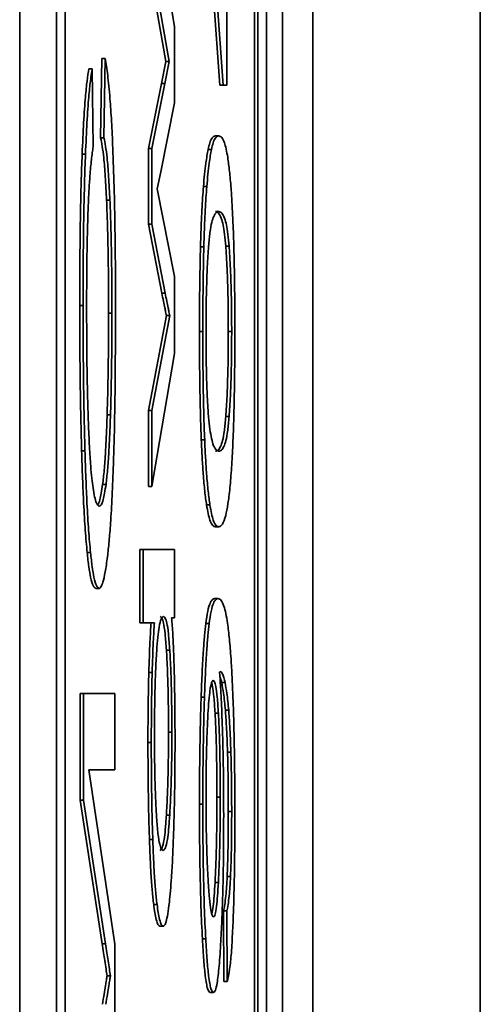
# Model space of a CAD drawing. Header units: millimetres. Extents: x 87 to 338, y 221 to 401.
# Tile 12 of 21: x 335.3 to 338.05, y 322.51 to 328.38. Entities that reach past the tile are written whole.
import ezdxf

# ---------------------------------------------------------------- set-up
doc = ezdxf.new("R2010")
doc.units = ezdxf.units.MM
doc.header["$LTSCALE"] = 2

msp = doc.modelspace()

# ---------------------------------------------------------------- linework, layer by layer
at = {"color": 7, "linetype": 'Continuous', "lineweight": 35}
for p, q in [((336.8671, 224.86), (336.8671, 394.6655)), ((335.297, 376.7501), (335.297, 315.9501)), ((335.5167, 376.7501), (335.5167, 315.9501)), ((335.5691, 376.7501), (335.5691, 315.9501)), ((336.7005, 315.9501), (336.7005, 376.7501)), ((336.7205, 315.9501), (336.7205, 376.7501)), ((336.7728, 315.9501), (336.7728, 376.7501)), ((337.0495, 224.8771), (337.0495, 355.26)), ((338.0495, 224.8771), (338.0495, 355.26)), ((336.4936, 327.9925), (336.3722, 329.6257)), ((336.5135, 327.9925), (336.3922, 329.6257)), ((336.5347, 329.5449), (336.5347, 327.9925)), ((336.0866, 329.1537), (336.2223, 328.3429)), ((336.1712, 328.1337), (336.0666, 328.7261)), ((336.1912, 328.1337), (336.0866, 328.7261)), ((336.2223, 328.3429), (336.2223, 327.8871)), ((335.7807, 327.6789), (335.787, 328.1531)), ((335.807, 328.1531), (335.787, 328.1531)), ((335.8007, 327.6789), (335.807, 328.1531)), ((336.1453, 328.0037), (336.1712, 328.1337)), ((336.1653, 328.0037), (336.1912, 328.1337)), ((336.1912, 328.1337), (336.1712, 328.1337)), ((335.7304, 328.0913), (335.7105, 328.0913)), ((335.7304, 328.0913), (335.7362, 327.6255)), ((336.0666, 327.6155), (336.1453, 328.0037)), ((336.0866, 327.6155), (336.1653, 328.0037)), ((336.1653, 328.0037), (336.1453, 328.0037)), ((336.5135, 327.9925), (336.4936, 327.9925)), ((336.5347, 327.9925), (336.5135, 327.9925)), ((336.2223, 327.8871), (336.141, 327.4747)), ((335.8007, 327.6789), (335.7807, 327.6789)), ((336.4871, 327.6899), (336.4671, 327.6899)), ((336.0666, 327.1637), (336.0666, 327.6155)), ((336.0866, 327.6155), (336.0666, 327.6155)), ((336.0866, 327.1637), (336.0866, 327.6155)), ((336.4429, 327.6091), (336.4229, 327.6091)), ((335.6902, 327.5813), (335.6702, 327.5813)), ((336.141, 327.4747), (336.1178, 327.3737)), ((336.1178, 327.3737), (336.2223, 326.8497)), ((336.415, 327.3875), (336.395, 327.3875)), ((335.8364, 327.3055), (335.8164, 327.3055)), ((336.4871, 327.2383), (336.4671, 327.2383)), ((336.1461, 326.7513), (336.0666, 327.1637)), ((336.0866, 327.1637), (336.0666, 327.1637)), ((336.166, 326.7513), (336.0866, 327.1637)), ((336.3975, 327.0283), (336.3775, 327.0283)), ((336.5484, 327.0317), (336.5285, 327.0317)), ((336.2223, 326.8497), (336.2223, 326.3905)), ((336.166, 326.7513), (336.1461, 326.7513)), ((335.6759, 326.6781), (335.6559, 326.6781)), ((335.8484, 326.6323), (335.8284, 326.6323)), ((336.0666, 326.0512), (336.1741, 326.6171)), ((336.0866, 326.0512), (336.1941, 326.6171)), ((336.1941, 326.6171), (336.1741, 326.6171)), ((336.3914, 326.5225), (336.3714, 326.5225)), ((336.5638, 326.5225), (336.5438, 326.5225)), ((336.2223, 326.3905), (336.0866, 325.5971)), ((335.8396, 326.0239), (335.8196, 326.0239)), ((336.0666, 325.5971), (336.0666, 326.0512)), ((336.0866, 326.0512), (336.0666, 326.0512)), ((336.0866, 325.5971), (336.0866, 326.0512)), ((336.5485, 326.0141), (336.5286, 326.0141)), ((336.4024, 325.8749), (336.3824, 325.8749)), ((335.6872, 325.8105), (335.6672, 325.8105)), ((335.8129, 325.6097), (335.7929, 325.6097)), ((336.0866, 325.5971), (336.0666, 325.5971)), ((336.4336, 325.4867), (336.4137, 325.4867)), ((336.4871, 325.3559), (336.4671, 325.3559)), ((335.7203, 325.2023), (335.7003, 325.2023)), ((336.015, 324.7839), (336.015, 325.2205)), ((336.0349, 325.2205), (336.015, 325.2205)), ((336.0349, 324.7839), (336.0349, 325.2205)), ((336.0349, 325.2205), (336.2223, 325.2205)), ((336.2223, 325.2205), (336.2223, 324.8129)), ((335.7713, 324.9889), (335.7513, 324.9889)), ((336.482, 324.9283), (336.462, 324.9283)), ((336.0349, 324.7839), (336.015, 324.7839)), ((336.1022, 324.7839), (336.0349, 324.7839)), ((336.2223, 324.8129), (336.2051, 324.8129)), ((336.4293, 324.7783), (336.4093, 324.7783)), ((336.1941, 324.6189), (336.1741, 324.6189)), ((336.0887, 324.4855), (336.0687, 324.4855)), ((336.5041, 324.4259), (336.4932, 324.4626)), ((336.5241, 324.4259), (336.5041, 324.4259)), ((335.6591, 323.7239), (335.6591, 324.3613)), ((335.6791, 324.3613), (335.6591, 324.3613)), ((335.6791, 323.7239), (335.6791, 324.3613)), ((335.6791, 324.3613), (335.8664, 324.3613)), ((335.8664, 324.3613), (335.8664, 323.9047)), ((336.4012, 324.3391), (336.3813, 324.3391)), ((336.546, 324.2617), (336.526, 324.2617)), ((336.4845, 324.2433), (336.4645, 324.2433)), ((336.2064, 324.1297), (336.1865, 324.1297)), ((336.0835, 324.0689), (336.0635, 324.0689)), ((336.5589, 324.0117), (336.5389, 324.0117)), ((335.8664, 323.9047), (335.7096, 323.9047)), ((335.7096, 323.9047), (335.8664, 322.8647)), ((335.7894, 322.8673), (335.6591, 323.7239)), ((335.6791, 323.7239), (335.6591, 323.7239)), ((335.8094, 322.8673), (335.6791, 323.7239)), ((336.4957, 323.7417), (336.4757, 323.7417)), ((336.3914, 323.7009), (336.3714, 323.7009)), ((336.1935, 323.6339), (336.1735, 323.6339)), ((336.5638, 323.6567), (336.5438, 323.6567)), ((336.0923, 323.4897), (336.0724, 323.4897)), ((336.5568, 323.2683), (336.5368, 323.2683)), ((336.4845, 323.2333), (336.4645, 323.2333)), ((336.1177, 323.1013), (336.0977, 323.1013)), ((336.5162, 322.6409), (336.5142, 323.0633)), ((336.5341, 323.0633), (336.5142, 323.0633)), ((336.5362, 322.6409), (336.5341, 323.0633)), ((336.1545, 322.9721), (336.1346, 322.9721)), ((335.8094, 322.8673), (335.7894, 322.8673)), ((335.8664, 322.8647), (335.8664, 322.4373)), ((336.4088, 322.8959), (336.3888, 322.8959)), ((335.8394, 322.6763), (335.8195, 322.6763)), ((336.5362, 322.6409), (336.5162, 322.6409)), ((336.4547, 322.5751), (336.4347, 322.5751))]:
    msp.add_line(p, q, dxfattribs=at)
for points, knots in [([(335.807, 328.1531), (335.8124, 328.1226), (335.8227, 328.0641), (335.8357, 327.9307), (335.846, 327.7822), (335.8511, 327.6719), (335.8536, 327.6173)], [0, 0, 0, 0, 0.304109, 0.584623, 0.794365, 1, 1, 1, 1]), ([(335.6702, 327.5813), (335.6731, 327.6464), (335.6788, 327.7771), (335.689, 327.9185), (335.6997, 328.0242), (335.7068, 328.0686), (335.7105, 328.0913)], [0, 0, 0, 0, 0.270159, 0.542763, 0.765335, 1, 1, 1, 1]), ([(335.6902, 327.5813), (335.693, 327.6464), (335.6987, 327.7771), (335.709, 327.9185), (335.7196, 328.0242), (335.7268, 328.0686), (335.7304, 328.0913)], [0, 0, 0, 0, 0.270159, 0.542764, 0.765335, 1, 1, 1, 1]), ([(335.8164, 327.3055), (335.814, 327.3547), (335.8089, 327.4556), (335.7999, 327.558), (335.7904, 327.6335), (335.784, 327.6634), (335.7807, 327.6789)], [0, 0, 0, 0, 0.256441, 0.525887, 0.753692, 1, 1, 1, 1]), ([(335.8364, 327.3055), (335.8339, 327.3547), (335.8289, 327.4556), (335.8199, 327.558), (335.8104, 327.6335), (335.804, 327.6634), (335.8007, 327.6789)], [0, 0, 0, 0, 0.256441, 0.525887, 0.753692, 1, 1, 1, 1]), ([(336.4229, 327.6091), (336.4262, 327.6233), (336.4335, 327.6539), (336.4444, 327.6752), (336.4558, 327.688), (336.4632, 327.6893), (336.4671, 327.6899)], [0, 0, 0, 0, 0.2309737, 0.4992637, 0.7373304, 1, 1, 1, 1]), ([(336.4429, 327.6091), (336.4462, 327.6233), (336.4535, 327.6539), (336.4644, 327.6752), (336.4758, 327.688), (336.4832, 327.6893), (336.4871, 327.6899)], [0, 0, 0, 0, 0.2309723, 0.499263, 0.7373305, 1, 1, 1, 1]), ([(336.4871, 327.6899), (336.4929, 327.6882), (336.5039, 327.6851), (336.5185, 327.6564), (336.5305, 327.6166), (336.5372, 327.5788), (336.5403, 327.5609)], [0, 0, 0, 0, 0.324492, 0.613214, 0.816332, 1, 1, 1, 1]), ([(335.7362, 327.6255), (335.7326, 327.6014), (335.7258, 327.5557), (335.7174, 327.4643), (335.711, 327.368), (335.7079, 327.298), (335.7064, 327.2639)], [0, 0, 0, 0, 0.317069, 0.600847, 0.805745, 1, 1, 1, 1]), ([(335.8536, 327.6173), (335.8563, 327.5424), (335.8618, 327.392), (335.8665, 327.1473), (335.8692, 326.9049), (335.8694, 326.7501), (335.8696, 326.6705)], [0, 0, 0, 0, 0.26995, 0.542101, 0.764687, 1, 1, 1, 1]), ([(336.395, 327.3875), (336.3972, 327.4132), (336.4019, 327.4661), (336.4111, 327.5444), (336.4183, 327.5841), (336.4229, 327.6091)], [0, 0, 0, 0, 0.2585807, 0.5327012, 1, 1, 1, 1]), ([(336.415, 327.3875), (336.4172, 327.4132), (336.4218, 327.4661), (336.4311, 327.5444), (336.4383, 327.5841), (336.4429, 327.6091)], [0, 0, 0, 0, 0.25858, 0.532699, 1, 1, 1, 1]), ([(335.6559, 326.6781), (335.6561, 326.7743), (335.6565, 326.9602), (335.6597, 327.2072), (335.6643, 327.4146), (335.6682, 327.5259), (335.6702, 327.5813)], [0, 0, 0, 0, 0.300367, 0.580026, 0.791165, 1, 1, 1, 1]), ([(335.6759, 326.6781), (335.6761, 326.7743), (335.6764, 326.9602), (335.6797, 327.2072), (335.6843, 327.4146), (335.6882, 327.5259), (335.6902, 327.5813)], [0, 0, 0, 0, 0.300367, 0.580027, 0.791166, 1, 1, 1, 1]), ([(336.5403, 327.5609), (336.5439, 327.5353), (336.5508, 327.486), (336.5595, 327.3881), (336.5664, 327.2846), (336.5699, 327.21), (336.5716, 327.1733)], [0, 0, 0, 0, 0.30392, 0.585571, 0.79569, 1, 1, 1, 1]), ([(336.3775, 327.0283), (336.3787, 327.0676), (336.3811, 327.1463), (336.3868, 327.2726), (336.3919, 327.3436), (336.395, 327.3875)], [0, 0, 0, 0, 0.275937, 0.551977, 1, 1, 1, 1]), ([(336.3975, 327.0283), (336.3987, 327.0676), (336.4011, 327.1463), (336.4068, 327.2726), (336.4118, 327.3436), (336.415, 327.3875)], [0, 0, 0, 0, 0.275937, 0.551977, 1, 1, 1, 1]), ([(335.7064, 327.2639), (335.7048, 327.2177), (335.7015, 327.1237), (335.6988, 326.9708), (335.6973, 326.8175), (335.6972, 326.719), (335.6971, 326.6681)], [0, 0, 0, 0, 0.262436, 0.53326, 0.758769, 1, 1, 1, 1]), ([(335.8284, 326.6323), (335.8282, 326.7037), (335.8279, 326.8423), (335.8251, 327.0264), (335.8213, 327.1813), (335.818, 327.264), (335.8164, 327.3055)], [0, 0, 0, 0, 0.294703, 0.572148, 0.785238, 1, 1, 1, 1]), ([(335.8484, 326.6323), (335.8482, 326.7037), (335.8479, 326.8423), (335.8451, 327.0264), (335.8413, 327.1813), (335.838, 327.264), (335.8364, 327.3055)], [0, 0, 0, 0, 0.294702, 0.572147, 0.785237, 1, 1, 1, 1]), ([(336.4871, 327.2383), (336.4817, 327.2371), (336.4716, 327.2348), (336.4576, 327.2142), (336.4452, 327.177), (336.4344, 327.1268), (336.4283, 327.0608), (336.4257, 327.0317)], [0, 0, 0, 0, 0.256504, 0.479391, 0.669626, 0.854046, 1, 1, 1, 1]), ([(336.5285, 327.0317), (336.5262, 327.0566), (336.5213, 327.1119), (336.5122, 327.163), (336.5002, 327.2064), (336.4849, 327.2337), (336.4734, 327.2367), (336.4671, 327.2383)], [0, 0, 0, 0, 0.122351, 0.271378, 0.450349, 0.702192, 1, 1, 1, 1]), ([(336.5484, 327.0317), (336.5462, 327.0566), (336.5413, 327.1119), (336.5321, 327.163), (336.5202, 327.2064), (336.5049, 327.2337), (336.4934, 327.2367), (336.4871, 327.2383)], [0, 0, 0, 0, 0.12235, 0.271378, 0.450349, 0.702191, 1, 1, 1, 1]), ([(336.5716, 327.1733), (336.5735, 327.1231), (336.5774, 327.0216), (336.5806, 326.8539), (336.5824, 326.6861), (336.5826, 326.5782), (336.5827, 326.5225)], [0, 0, 0, 0, 0.265539, 0.536473, 0.760698, 1, 1, 1, 1]), ([(336.3714, 326.5225), (336.3715, 326.5746), (336.3717, 326.6758), (336.3733, 326.8487), (336.3759, 326.961), (336.3775, 327.0283)], [0, 0, 0, 0, 0.298384, 0.579783, 1, 1, 1, 1]), ([(336.3914, 326.5225), (336.3915, 326.5746), (336.3917, 326.6758), (336.3933, 326.8487), (336.3959, 326.961), (336.3975, 327.0283)], [0, 0, 0, 0, 0.298384, 0.579784, 1, 1, 1, 1]), ([(336.4257, 327.0317), (336.4231, 326.9929), (336.4182, 326.9193), (336.4134, 326.784), (336.4108, 326.6486), (336.4106, 326.5621), (336.4104, 326.5183)], [0, 0, 0, 0, 0.304351, 0.578382, 0.786369, 1, 1, 1, 1]), ([(336.5438, 326.5225), (336.5436, 326.5774), (336.5431, 326.6867), (336.5395, 326.8276), (336.5345, 326.9433), (336.5305, 327.0013), (336.5285, 327.0317)], [0, 0, 0, 0, 0.26814, 0.533716, 0.755926, 1, 1, 1, 1]), ([(336.5638, 326.5225), (336.5636, 326.5774), (336.5631, 326.6867), (336.5595, 326.8276), (336.5545, 326.9433), (336.5505, 327.0013), (336.5484, 327.0317)], [0, 0, 0, 0, 0.26814, 0.533714, 0.755925, 1, 1, 1, 1]), ([(336.1741, 326.6171), (336.1735, 326.6197), (336.1719, 326.6273), (336.1686, 326.6431), (336.1632, 326.6689), (336.1555, 326.7059), (336.1495, 326.735), (336.1461, 326.7513)], [0, 0, 0, 0, 0.058907, 0.176442, 0.352621, 0.635564, 1, 1, 1, 1]), ([(336.1941, 326.6171), (336.1935, 326.6197), (336.1918, 326.6273), (336.1886, 326.6431), (336.1832, 326.6689), (336.1755, 326.7059), (336.1694, 326.735), (336.166, 326.7513)], [0, 0, 0, 0, 0.058907, 0.176442, 0.35262, 0.635565, 1, 1, 1, 1]), ([(335.6672, 325.8105), (335.6653, 325.8851), (335.6614, 326.0344), (335.6581, 326.2596), (335.6562, 326.475), (335.656, 326.6098), (335.6559, 326.6781)], [0, 0, 0, 0, 0.276352, 0.552501, 0.773196, 1, 1, 1, 1]), ([(335.6872, 325.8105), (335.6852, 325.8851), (335.6813, 326.0344), (335.678, 326.2596), (335.6762, 326.475), (335.676, 326.6098), (335.6759, 326.6781)], [0, 0, 0, 0, 0.2763527, 0.552501, 0.7731966, 1, 1, 1, 1]), ([(335.6971, 326.6681), (335.6972, 326.5944), (335.6975, 326.4525), (335.6998, 326.2639), (335.7031, 326.106), (335.706, 326.021), (335.7074, 325.9789)], [0, 0, 0, 0, 0.303284, 0.583866, 0.79398, 1, 1, 1, 1]), ([(335.8696, 326.6705), (335.8694, 326.5678), (335.8691, 326.3722), (335.8663, 326.1133), (335.8625, 325.8998), (335.859, 325.7854), (335.8573, 325.7297)], [0, 0, 0, 0, 0.313127, 0.596739, 0.803338, 1, 1, 1, 1]), ([(335.8196, 326.0239), (335.8211, 326.0768), (335.8241, 326.1815), (335.8267, 326.3403), (335.8282, 326.491), (335.8283, 326.5849), (335.8284, 326.6323)], [0, 0, 0, 0, 0.282319, 0.559241, 0.777557, 1, 1, 1, 1]), ([(335.8396, 326.0239), (335.8411, 326.0768), (335.8441, 326.1815), (335.8467, 326.3403), (335.8481, 326.491), (335.8483, 326.5849), (335.8484, 326.6323)], [0, 0, 0, 0, 0.282319, 0.559241, 0.777557, 1, 1, 1, 1]), ([(336.3824, 325.8749), (336.3805, 325.9251), (336.3767, 326.0264), (336.3735, 326.1934), (336.3717, 326.3602), (336.3715, 326.4673), (336.3714, 326.5225)], [0, 0, 0, 0, 0.2663312, 0.5375409, 0.7614826, 1, 1, 1, 1]), ([(336.4024, 325.8749), (336.4005, 325.9251), (336.3967, 326.0264), (336.3934, 326.1934), (336.3917, 326.3602), (336.3915, 326.4673), (336.3914, 326.5225)], [0, 0, 0, 0, 0.266331, 0.537541, 0.761483, 1, 1, 1, 1]), ([(336.4104, 326.5183), (336.4106, 326.4642), (336.411, 326.3587), (336.4142, 326.2226), (336.4185, 326.1138), (336.422, 326.0612), (336.4239, 326.0341)], [0, 0, 0, 0, 0.283392, 0.552431, 0.768638, 1, 1, 1, 1]), ([(336.5286, 326.0141), (336.5311, 326.0527), (336.536, 326.1261), (336.5408, 326.2601), (336.5434, 326.3939), (336.5437, 326.4793), (336.5438, 326.5225)], [0, 0, 0, 0, 0.306137, 0.580806, 0.7881, 1, 1, 1, 1]), ([(336.5485, 326.0141), (336.5511, 326.0527), (336.556, 326.1261), (336.5608, 326.2601), (336.5634, 326.3939), (336.5637, 326.4793), (336.5638, 326.5225)], [0, 0, 0, 0, 0.306137, 0.580806, 0.7881, 1, 1, 1, 1]), ([(336.5827, 326.5225), (336.5826, 326.4605), (336.5823, 326.3403), (336.5802, 326.1677), (336.5766, 326.0018), (336.5711, 325.8429), (336.5659, 325.7547), (336.5633, 325.7099)], [0, 0, 0, 0, 0.200892, 0.389251, 0.570155, 0.78148, 1, 1, 1, 1]), ([(335.7929, 325.6097), (335.7961, 325.6363), (335.8022, 325.688), (335.8096, 325.7925), (335.8155, 325.9045), (335.8182, 325.9841), (335.8196, 326.0239)], [0, 0, 0, 0, 0.294863, 0.573019, 0.786163, 1, 1, 1, 1]), ([(335.8129, 325.6097), (335.8161, 325.6363), (335.8222, 325.688), (335.8296, 325.7925), (335.8354, 325.9045), (335.8382, 325.9841), (335.8396, 326.0239)], [0, 0, 0, 0, 0.294863, 0.57302, 0.786164, 1, 1, 1, 1]), ([(336.4239, 326.0341), (336.4263, 326.0068), (336.4316, 325.9473), (336.4412, 325.8904), (336.4536, 325.8428), (336.4691, 325.8126), (336.4808, 325.8093), (336.4871, 325.8075)], [0, 0, 0, 0, 0.129128, 0.281831, 0.461297, 0.709742, 1, 1, 1, 1]), ([(335.7074, 325.9789), (335.7094, 325.9298), (335.7135, 325.8323), (335.7206, 325.7237), (335.7279, 325.6422), (335.7328, 325.6074), (335.7352, 325.5897)], [0, 0, 0, 0, 0.279846, 0.554944, 0.773883, 1, 1, 1, 1]), ([(336.4671, 325.8075), (336.4725, 325.8087), (336.4826, 325.811), (336.4966, 325.8316), (336.509, 325.8688), (336.5198, 325.9191), (336.5259, 325.985), (336.5286, 326.0141)], [0, 0, 0, 0, 0.255964, 0.478531, 0.668694, 0.85339, 1, 1, 1, 1]), ([(336.4871, 325.8075), (336.4925, 325.8087), (336.5026, 325.811), (336.5166, 325.8316), (336.529, 325.8688), (336.5397, 325.9191), (336.5458, 325.985), (336.5485, 326.0141)], [0, 0, 0, 0, 0.255964, 0.478532, 0.668694, 0.85339, 1, 1, 1, 1]), ([(336.4137, 325.4867), (336.4101, 325.5123), (336.4032, 325.5616), (336.3945, 325.6597), (336.3876, 325.7635), (336.3841, 325.8381), (336.3824, 325.8749)], [0, 0, 0, 0, 0.304019, 0.585804, 0.795923, 1, 1, 1, 1]), ([(336.4336, 325.4867), (336.4301, 325.5123), (336.4231, 325.5616), (336.4145, 325.6597), (336.4076, 325.7635), (336.4041, 325.8381), (336.4024, 325.8749)], [0, 0, 0, 0, 0.304018, 0.585802, 0.795923, 1, 1, 1, 1]), ([(335.7003, 325.2023), (335.6964, 325.2444), (335.6888, 325.3272), (335.6797, 325.4818), (335.6724, 325.6431), (335.6689, 325.7544), (335.6672, 325.8105)], [0, 0, 0, 0, 0.286802, 0.56404, 0.780492, 1, 1, 1, 1]), ([(335.7203, 325.2023), (335.7164, 325.2444), (335.7088, 325.3272), (335.6996, 325.4818), (335.6924, 325.6431), (335.6889, 325.7544), (335.6872, 325.8105)], [0, 0, 0, 0, 0.2868021, 0.5640401, 0.7804923, 1, 1, 1, 1]), ([(335.8573, 325.7297), (335.8548, 325.6645), (335.8498, 325.5335), (335.8407, 325.3832), (335.8313, 325.2635), (335.8248, 325.207), (335.8216, 325.1781)], [0, 0, 0, 0, 0.270597, 0.544325, 0.766943, 1, 1, 1, 1]), ([(336.5633, 325.7099), (336.5601, 325.6676), (336.5534, 325.5787), (336.5413, 325.4868), (336.5264, 325.4122), (336.508, 325.3641), (336.4944, 325.3588), (336.4871, 325.3559)], [0, 0, 0, 0, 0.145457, 0.306239, 0.48616, 0.72639, 1, 1, 1, 1]), ([(335.7637, 325.4873), (335.7639, 325.4874), (335.7681, 325.4906), (335.7751, 325.5134), (335.7847, 325.5537), (335.7902, 325.5913), (335.7929, 325.6097)], [0, 0, 0, 0, 0.012779, 0.414939, 0.713674, 1, 1, 1, 1]), ([(335.7712, 325.4773), (335.7755, 325.4791), (335.7838, 325.4826), (335.7951, 325.5124), (335.8047, 325.5539), (335.8102, 325.5914), (335.8129, 325.6097)], [0, 0, 0, 0, 0.3039471, 0.5874954, 0.7981222, 1, 1, 1, 1]), ([(335.7352, 325.5897), (335.7385, 325.5705), (335.745, 325.5322), (335.757, 325.4881), (335.7658, 325.4814), (335.7712, 325.4773)], [0, 0, 0, 0, 0.279982, 0.558883, 1, 1, 1, 1]), ([(336.4671, 325.3559), (336.4613, 325.3576), (336.4502, 325.3607), (336.4355, 325.3896), (336.4235, 325.4298), (336.4168, 325.4684), (336.4137, 325.4867)], [0, 0, 0, 0, 0.325299, 0.614294, 0.817122, 1, 1, 1, 1]), ([(336.4871, 325.3559), (336.4812, 325.3576), (336.4702, 325.3607), (336.4555, 325.3896), (336.4435, 325.4298), (336.4368, 325.4684), (336.4336, 325.4867)], [0, 0, 0, 0, 0.325299, 0.614294, 0.817122, 1, 1, 1, 1]), ([(335.7513, 324.9889), (335.7461, 324.9918), (335.7358, 324.9975), (335.722, 325.0457), (335.7103, 325.113), (335.7036, 325.1728), (335.7003, 325.2023)], [0, 0, 0, 0, 0.30014, 0.582016, 0.793833, 1, 1, 1, 1]), ([(335.7713, 324.9889), (335.766, 324.9918), (335.7558, 324.9975), (335.742, 325.0457), (335.7302, 325.113), (335.7236, 325.1728), (335.7203, 325.2023)], [0, 0, 0, 0, 0.30014, 0.582014, 0.793834, 1, 1, 1, 1]), ([(335.8216, 325.1781), (335.8171, 325.1456), (335.8083, 325.0806), (335.7952, 325.0253), (335.7829, 324.994), (335.7752, 324.9906), (335.7713, 324.9889)], [0, 0, 0, 0, 0.275665, 0.552832, 0.774022, 1, 1, 1, 1]), ([(336.4093, 324.7783), (336.4131, 324.8045), (336.4214, 324.8618), (336.4343, 324.9011), (336.4481, 324.9249), (336.4572, 324.9271), (336.462, 324.9283)], [0, 0, 0, 0, 0.225151, 0.491104, 0.731208, 1, 1, 1, 1]), ([(336.4293, 324.7783), (336.4331, 324.8045), (336.4414, 324.8618), (336.4543, 324.9011), (336.4681, 324.9249), (336.4772, 324.9271), (336.482, 324.9283)], [0, 0, 0, 0, 0.225151, 0.491104, 0.731209, 1, 1, 1, 1]), ([(336.482, 324.9283), (336.4883, 324.9264), (336.5002, 324.9229), (336.516, 324.8901), (336.5288, 324.8445), (336.5358, 324.8008), (336.5392, 324.7801)], [0, 0, 0, 0, 0.326952, 0.61612, 0.818273, 1, 1, 1, 1]), ([(336.0687, 324.4855), (336.0708, 324.55), (336.0744, 324.6638), (336.0798, 324.7476), (336.0822, 324.7839)], [0, 0, 0, 0, 0.567089, 1, 1, 1, 1]), ([(336.0887, 324.4855), (336.0907, 324.55), (336.0944, 324.6638), (336.0998, 324.7476), (336.1022, 324.7839)], [0, 0, 0, 0, 0.567087, 1, 1, 1, 1]), ([(336.1564, 324.8205), (336.1516, 324.818), (336.1427, 324.8134), (336.1311, 324.7683), (336.1221, 324.704), (336.1177, 324.644), (336.1156, 324.6155)], [0, 0, 0, 0, 0.336277, 0.623784, 0.821162, 1, 1, 1, 1]), ([(336.1741, 324.6189), (336.1716, 324.6539), (336.1661, 324.7281), (336.1567, 324.7839), (336.1466, 324.8159), (336.14, 324.8189), (336.1365, 324.8205)], [0, 0, 0, 0, 0.2358647, 0.5002167, 0.7357495, 1, 1, 1, 1]), ([(336.1941, 324.6189), (336.1915, 324.6539), (336.1861, 324.7281), (336.1766, 324.7839), (336.1666, 324.8159), (336.16, 324.8189), (336.1564, 324.8205)], [0, 0, 0, 0, 0.235865, 0.500218, 0.735751, 1, 1, 1, 1]), ([(336.2051, 324.8129), (336.2075, 324.7813), (336.2121, 324.7197), (336.2176, 324.6004), (336.2219, 324.457), (336.2248, 324.2837), (336.2251, 324.1548), (336.2253, 324.0879)], [0, 0, 0, 0, 0.191523, 0.372817, 0.550993, 0.76693, 1, 1, 1, 1]), ([(336.3813, 324.3391), (336.3832, 324.391), (336.3871, 324.4951), (336.3943, 324.6149), (336.4017, 324.7102), (336.4067, 324.7553), (336.4093, 324.7783)], [0, 0, 0, 0, 0.272482, 0.54682, 0.768773, 1, 1, 1, 1]), ([(336.4012, 324.3391), (336.4032, 324.391), (336.4071, 324.4951), (336.4143, 324.6149), (336.4217, 324.7102), (336.4267, 324.7553), (336.4293, 324.7783)], [0, 0, 0, 0, 0.272482, 0.54682, 0.768773, 1, 1, 1, 1]), ([(336.5392, 324.7801), (336.543, 324.7506), (336.5502, 324.6937), (336.5592, 324.5816), (336.5663, 324.463), (336.5698, 324.3786), (336.5716, 324.3367)], [0, 0, 0, 0, 0.3014078, 0.5820125, 0.792948, 1, 1, 1, 1]), ([(336.1156, 324.6155), (336.1134, 324.5767), (336.1091, 324.5019), (336.1051, 324.3689), (336.1029, 324.2369), (336.1027, 324.1526), (336.1025, 324.1097)], [0, 0, 0, 0, 0.294071, 0.567361, 0.779775, 1, 1, 1, 1]), ([(336.1865, 324.1297), (336.1863, 324.1817), (336.1859, 324.2843), (336.183, 324.4189), (336.179, 324.5313), (336.1758, 324.5891), (336.1741, 324.6189)], [0, 0, 0, 0, 0.277291, 0.547522, 0.766607, 1, 1, 1, 1]), ([(336.2064, 324.1297), (336.2062, 324.1817), (336.2059, 324.2843), (336.203, 324.4189), (336.199, 324.5313), (336.1958, 324.5891), (336.1941, 324.6189)], [0, 0, 0, 0, 0.277291, 0.547522, 0.766607, 1, 1, 1, 1]), ([(336.4959, 324.4917), (336.4952, 324.4915), (336.4937, 324.4911), (336.4921, 324.4898), (336.4913, 324.4891)], [0, 0, 0, 0, 0.4792376, 1, 1, 1, 1]), ([(336.4913, 324.4891), (336.4933, 324.4629), (336.4973, 324.4105), (336.5036, 324.2934), (336.507, 324.1919), (336.5091, 324.1291)], [0, 0, 0, 0, 0.275703, 0.552318, 1, 1, 1, 1]), ([(336.5241, 324.4259), (336.5189, 324.4469), (336.5096, 324.4845), (336.5001, 324.4895), (336.4959, 324.4917)], [0, 0, 0, 0, 0.558912, 1, 1, 1, 1]), ([(336.0635, 324.0689), (336.0636, 324.1113), (336.0637, 324.1941), (336.0652, 324.3366), (336.0674, 324.4295), (336.0687, 324.4855)], [0, 0, 0, 0, 0.294331, 0.57499, 1, 1, 1, 1]), ([(336.0835, 324.0689), (336.0836, 324.1113), (336.0837, 324.1941), (336.0851, 324.3366), (336.0873, 324.4295), (336.0887, 324.4855)], [0, 0, 0, 0, 0.2943311, 0.5749893, 1, 1, 1, 1]), ([(336.4535, 324.4401), (336.45, 324.4375), (336.4433, 324.4325), (336.4346, 324.3871), (336.4275, 324.3229), (336.4239, 324.2668), (336.4221, 324.2391)], [0, 0, 0, 0, 0.309101, 0.589483, 0.796936, 1, 1, 1, 1]), ([(336.4845, 324.2433), (336.4823, 324.2774), (336.4777, 324.3471), (336.4697, 324.404), (336.4616, 324.4354), (336.4563, 324.4385), (336.4535, 324.4401)], [0, 0, 0, 0, 0.255574, 0.523179, 0.751034, 1, 1, 1, 1]), ([(336.4645, 324.2433), (336.4623, 324.2772), (336.4577, 324.3466), (336.4503, 324.4022), (336.4453, 324.4183), (336.4433, 324.4248)], [0, 0, 0, 0, 0.362829, 0.742732, 1, 1, 1, 1]), ([(336.526, 324.2617), (336.5243, 324.2799), (336.5208, 324.3185), (336.5135, 324.3756), (336.5078, 324.4062), (336.5041, 324.4259)], [0, 0, 0, 0, 0.241543, 0.51199, 1, 1, 1, 1]), ([(336.546, 324.2617), (336.5443, 324.2799), (336.5408, 324.3185), (336.5335, 324.3756), (336.5278, 324.4062), (336.5241, 324.4259)], [0, 0, 0, 0, 0.241544, 0.511989, 1, 1, 1, 1]), ([(336.3714, 323.7009), (336.3716, 323.7647), (336.3718, 323.8908), (336.3741, 324.0614), (336.3773, 324.2114), (336.3799, 324.2963), (336.3813, 324.3391)], [0, 0, 0, 0, 0.283451, 0.560264, 0.778093, 1, 1, 1, 1]), ([(336.3914, 323.7009), (336.3915, 323.7647), (336.3918, 323.8908), (336.3941, 324.0614), (336.3972, 324.2114), (336.3999, 324.2963), (336.4012, 324.3391)], [0, 0, 0, 0, 0.283451, 0.560264, 0.778093, 1, 1, 1, 1]), ([(336.5716, 324.3367), (336.5735, 324.2803), (336.5773, 324.1675), (336.5806, 323.9887), (336.5824, 323.814), (336.5826, 323.7033), (336.5827, 323.6467)], [0, 0, 0, 0, 0.273846, 0.547522, 0.768744, 1, 1, 1, 1]), ([(336.5389, 324.0117), (336.5369, 324.0659), (336.5334, 324.1634), (336.5282, 324.2315), (336.526, 324.2617)], [0, 0, 0, 0, 0.55584, 1, 1, 1, 1]), ([(336.5589, 324.0117), (336.5569, 324.0659), (336.5533, 324.1634), (336.5482, 324.2315), (336.546, 324.2617)], [0, 0, 0, 0, 0.5558413, 1, 1, 1, 1]), ([(336.4221, 324.2391), (336.4201, 324.2009), (336.4163, 324.1269), (336.4127, 323.9995), (336.4108, 323.8743), (336.4106, 323.7946), (336.4104, 323.7541)], [0, 0, 0, 0, 0.292062, 0.565946, 0.779304, 1, 1, 1, 1]), ([(336.4757, 323.7417), (336.4755, 323.7964), (336.4752, 323.9025), (336.4727, 324.0416), (336.4691, 324.1559), (336.4661, 324.2138), (336.4645, 324.2433)], [0, 0, 0, 0, 0.2915026, 0.5653945, 0.7790462, 1, 1, 1, 1]), ([(336.4957, 323.7417), (336.4955, 323.7964), (336.4952, 323.9025), (336.4926, 324.0416), (336.489, 324.1559), (336.486, 324.2138), (336.4845, 324.2433)], [0, 0, 0, 0, 0.291503, 0.565395, 0.779047, 1, 1, 1, 1]), ([(336.1025, 324.1097), (336.1027, 324.057), (336.1031, 323.9534), (336.106, 323.8181), (336.1101, 323.7063), (336.1134, 323.6497), (336.1151, 323.6205)], [0, 0, 0, 0, 0.279739, 0.550049, 0.768079, 1, 1, 1, 1]), ([(336.1735, 323.6339), (336.1757, 323.6732), (336.1799, 323.7487), (336.1839, 323.8794), (336.1861, 324.0075), (336.1863, 324.0887), (336.1865, 324.1297)], [0, 0, 0, 0, 0.299667, 0.574869, 0.785197, 1, 1, 1, 1]), ([(336.1935, 323.6339), (336.1957, 323.6732), (336.1999, 323.7487), (336.2039, 323.8794), (336.2061, 324.0075), (336.2063, 324.0887), (336.2064, 324.1297)], [0, 0, 0, 0, 0.299667, 0.57487, 0.785197, 1, 1, 1, 1]), ([(336.2253, 324.0879), (336.2252, 324.0311), (336.2249, 323.9186), (336.2229, 323.7664), (336.22, 323.6322), (336.2176, 323.5563), (336.2164, 323.5179)], [0, 0, 0, 0, 0.282035, 0.558408, 0.776704, 1, 1, 1, 1]), ([(336.5091, 324.1291), (336.5103, 324.086), (336.5126, 324.0006), (336.5153, 323.835), (336.5157, 323.7111), (336.516, 323.6351)], [0, 0, 0, 0, 0.281629, 0.55898, 1, 1, 1, 1]), ([(336.0724, 323.4897), (336.0709, 323.5387), (336.0678, 323.6363), (336.0652, 323.787), (336.0638, 323.9319), (336.0636, 324.0228), (336.0635, 324.0689)], [0, 0, 0, 0, 0.27859, 0.554403, 0.774052, 1, 1, 1, 1]), ([(336.0923, 323.4897), (336.0908, 323.5387), (336.0878, 323.6363), (336.0852, 323.787), (336.0837, 323.9319), (336.0836, 324.0228), (336.0835, 324.0689)], [0, 0, 0, 0, 0.27859, 0.554403, 0.774052, 1, 1, 1, 1]), ([(336.5438, 323.6567), (336.5437, 323.6933), (336.5436, 323.7645), (336.5423, 323.8868), (336.5402, 323.9647), (336.5389, 324.0117)], [0, 0, 0, 0, 0.295551, 0.575636, 1, 1, 1, 1]), ([(336.5638, 323.6567), (336.5637, 323.6933), (336.5636, 323.7645), (336.5623, 323.8868), (336.5602, 323.9647), (336.5589, 324.0117)], [0, 0, 0, 0, 0.295551, 0.575637, 1, 1, 1, 1]), ([(336.4104, 323.7541), (336.4106, 323.7009), (336.411, 323.5953), (336.4139, 323.4562), (336.418, 323.3382), (336.4213, 323.2761), (336.423, 323.2441)], [0, 0, 0, 0, 0.274222, 0.544327, 0.764699, 1, 1, 1, 1]), ([(336.4645, 323.2333), (336.4664, 323.2727), (336.4702, 323.3502), (336.4736, 323.483), (336.4754, 323.6146), (336.4756, 323.6987), (336.4757, 323.7417)], [0, 0, 0, 0, 0.283042, 0.55564, 0.772691, 1, 1, 1, 1]), ([(336.4845, 323.2333), (336.4864, 323.2727), (336.4902, 323.3502), (336.4935, 323.483), (336.4954, 323.6146), (336.4956, 323.6987), (336.4957, 323.7417)], [0, 0, 0, 0, 0.283042, 0.555639, 0.772691, 1, 1, 1, 1]), ([(336.3888, 322.8959), (336.3858, 322.9576), (336.38, 323.0794), (336.3747, 323.2893), (336.3719, 323.4983), (336.3716, 323.6322), (336.3714, 323.7009)], [0, 0, 0, 0, 0.279978, 0.551943, 0.770189, 1, 1, 1, 1]), ([(336.4088, 322.8959), (336.4058, 322.9576), (336.3999, 323.0794), (336.3947, 323.2893), (336.3918, 323.4983), (336.3915, 323.6322), (336.3914, 323.7009)], [0, 0, 0, 0, 0.2799785, 0.5519434, 0.7701892, 1, 1, 1, 1]), ([(336.1151, 323.6205), (336.1177, 323.5863), (336.1234, 323.5127), (336.1332, 323.4594), (336.1438, 323.4283), (336.1508, 323.4254), (336.1545, 323.4239)], [0, 0, 0, 0, 0.2294195, 0.49274, 0.7307794, 1, 1, 1, 1]), ([(336.1346, 323.4239), (336.1391, 323.4265), (336.1476, 323.4313), (336.1586, 323.4778), (336.1672, 323.5441), (336.1715, 323.6047), (336.1735, 323.6339)], [0, 0, 0, 0, 0.329595, 0.615226, 0.815033, 1, 1, 1, 1]), ([(336.1545, 323.4239), (336.1591, 323.4265), (336.1675, 323.4313), (336.1786, 323.4778), (336.1872, 323.5441), (336.1915, 323.6047), (336.1935, 323.6339)], [0, 0, 0, 0, 0.329596, 0.615227, 0.815033, 1, 1, 1, 1]), ([(336.516, 323.6351), (336.5157, 323.5549), (336.5153, 323.3979), (336.5114, 323.191), (336.5059, 323.018), (336.5014, 322.9283), (336.4991, 322.8825)], [0, 0, 0, 0, 0.2849596, 0.5579504, 0.7742521, 1, 1, 1, 1]), ([(336.5368, 323.2683), (336.538, 323.2978), (336.5404, 323.3574), (336.5432, 323.4888), (336.5436, 323.5918), (336.5438, 323.6567)], [0, 0, 0, 0, 0.266727, 0.537479, 1, 1, 1, 1]), ([(336.5568, 323.2683), (336.558, 323.2978), (336.5604, 323.3574), (336.5632, 323.4888), (336.5636, 323.5918), (336.5638, 323.6567)], [0, 0, 0, 0, 0.266728, 0.537479, 1, 1, 1, 1]), ([(336.5827, 323.6467), (336.5825, 323.5719), (336.5822, 323.4283), (336.5794, 323.2387), (336.5755, 323.0825), (336.5721, 323.0013), (336.5705, 322.9609)], [0, 0, 0, 0, 0.3024371, 0.5811844, 0.7911833, 1, 1, 1, 1]), ([(336.0977, 323.1013), (336.0948, 323.127), (336.089, 323.1771), (336.082, 323.2754), (336.0764, 323.3795), (336.0737, 323.4529), (336.0724, 323.4897)], [0, 0, 0, 0, 0.293692, 0.572389, 0.786195, 1, 1, 1, 1]), ([(336.1177, 323.1013), (336.1147, 323.127), (336.109, 323.1771), (336.102, 323.2754), (336.0964, 323.3795), (336.0937, 323.4529), (336.0923, 323.4897)], [0, 0, 0, 0, 0.293692, 0.5723878, 0.7861946, 1, 1, 1, 1]), ([(336.2164, 323.5179), (336.2146, 323.4711), (336.2111, 323.3773), (336.2047, 323.2678), (336.1981, 323.1796), (336.1937, 323.1366), (336.1914, 323.1147)], [0, 0, 0, 0, 0.272862, 0.547536, 0.769395, 1, 1, 1, 1]), ([(336.5142, 323.0633), (336.5169, 323.0742), (336.5219, 323.0948), (336.5284, 323.1451), (336.5333, 323.2022), (336.5357, 323.2468), (336.5368, 323.2683)], [0, 0, 0, 0, 0.325317, 0.610652, 0.812308, 1, 1, 1, 1]), ([(336.5341, 323.0633), (336.5369, 323.0742), (336.5419, 323.0948), (336.5483, 323.1451), (336.5533, 323.2022), (336.5556, 323.2468), (336.5568, 323.2683)], [0, 0, 0, 0, 0.325317, 0.610652, 0.812307, 1, 1, 1, 1]), ([(336.423, 323.2441), (336.4254, 323.2067), (336.4304, 323.1315), (336.4387, 323.0673), (336.4472, 323.0321), (336.4526, 323.0285), (336.4554, 323.0267)], [0, 0, 0, 0, 0.266694, 0.537024, 0.760644, 1, 1, 1, 1]), ([(336.4452, 323.0446), (336.448, 323.0579), (336.4529, 323.0816), (336.4594, 323.1489), (336.4628, 323.2051), (336.4645, 323.2333)], [0, 0, 0, 0, 0.3881241, 0.6932163, 1, 1, 1, 1]), ([(336.4554, 323.0267), (336.4586, 323.0295), (336.4647, 323.0348), (336.4728, 323.0821), (336.4794, 323.1486), (336.4828, 323.205), (336.4845, 323.2333)], [0, 0, 0, 0, 0.299986, 0.577325, 0.788077, 1, 1, 1, 1]), ([(336.1346, 322.9721), (336.1309, 322.9741), (336.1236, 322.978), (336.1112, 323.0129), (336.1028, 323.0681), (336.0977, 323.1013)], [0, 0, 0, 0, 0.294192, 0.575809, 1, 1, 1, 1]), ([(336.1545, 322.9721), (336.1508, 322.9741), (336.1436, 322.978), (336.1311, 323.0129), (336.1227, 323.0681), (336.1177, 323.1013)], [0, 0, 0, 0, 0.294192, 0.575809, 1, 1, 1, 1]), ([(336.1914, 323.1147), (336.1883, 323.0901), (336.182, 323.04), (336.1726, 322.999), (336.1634, 322.9758), (336.1575, 322.9733), (336.1545, 322.9721)], [0, 0, 0, 0, 0.2643455, 0.5384606, 0.7637788, 1, 1, 1, 1]), ([(336.5705, 322.9609), (336.568, 322.9142), (336.5631, 322.8199), (336.5543, 322.7291), (336.5453, 322.6688), (336.5393, 322.6504), (336.5362, 322.6409)], [0, 0, 0, 0, 0.263766, 0.533602, 0.758374, 1, 1, 1, 1]), ([(335.8195, 322.6763), (335.8173, 322.6895), (335.8125, 322.7189), (335.8052, 322.7648), (335.7974, 322.8153), (335.7922, 322.8493), (335.7894, 322.8673)], [0, 0, 0, 0, 0.21464, 0.480125, 0.724375, 1, 1, 1, 1]), ([(335.8394, 322.6763), (335.8373, 322.6895), (335.8324, 322.7189), (335.8252, 322.7648), (335.8173, 322.8153), (335.8121, 322.8493), (335.8094, 322.8673)], [0, 0, 0, 0, 0.214641, 0.480124, 0.724376, 1, 1, 1, 1]), ([(336.4347, 322.5751), (336.4296, 322.5793), (336.4199, 322.5875), (336.4072, 322.6605), (336.3968, 322.7636), (336.3915, 322.8518), (336.3888, 322.8959)], [0, 0, 0, 0, 0.302639, 0.580485, 0.79017, 1, 1, 1, 1]), ([(336.4547, 322.5751), (336.4496, 322.5793), (336.4399, 322.5875), (336.4271, 322.6605), (336.4167, 322.7636), (336.4114, 322.8518), (336.4088, 322.8959)], [0, 0, 0, 0, 0.302639, 0.580485, 0.79017, 1, 1, 1, 1]), ([(336.4991, 322.8825), (336.4958, 322.8297), (336.4891, 322.7233), (336.4777, 322.6324), (336.4661, 322.5827), (336.4586, 322.5777), (336.4547, 322.5751)], [0, 0, 0, 0, 0.2660321, 0.5356347, 0.7593958, 1, 1, 1, 1]), ([(335.7917, 322.5055), (335.7949, 322.5259), (335.8008, 322.5635), (335.8086, 322.6116), (335.8146, 322.6484), (335.8179, 322.6676), (335.8195, 322.6763)], [0, 0, 0, 0, 0.348304, 0.643505, 0.838163, 1, 1, 1, 1]), ([(335.8117, 322.5055), (335.8149, 322.5259), (335.8208, 322.5635), (335.8286, 322.6116), (335.8346, 322.6484), (335.8379, 322.6676), (335.8394, 322.6763)], [0, 0, 0, 0, 0.348306, 0.643505, 0.838165, 1, 1, 1, 1])]:
    msp.add_open_spline(points, degree=3, knots=knots, dxfattribs=at)

doc.saveas('drawing.dxf')
